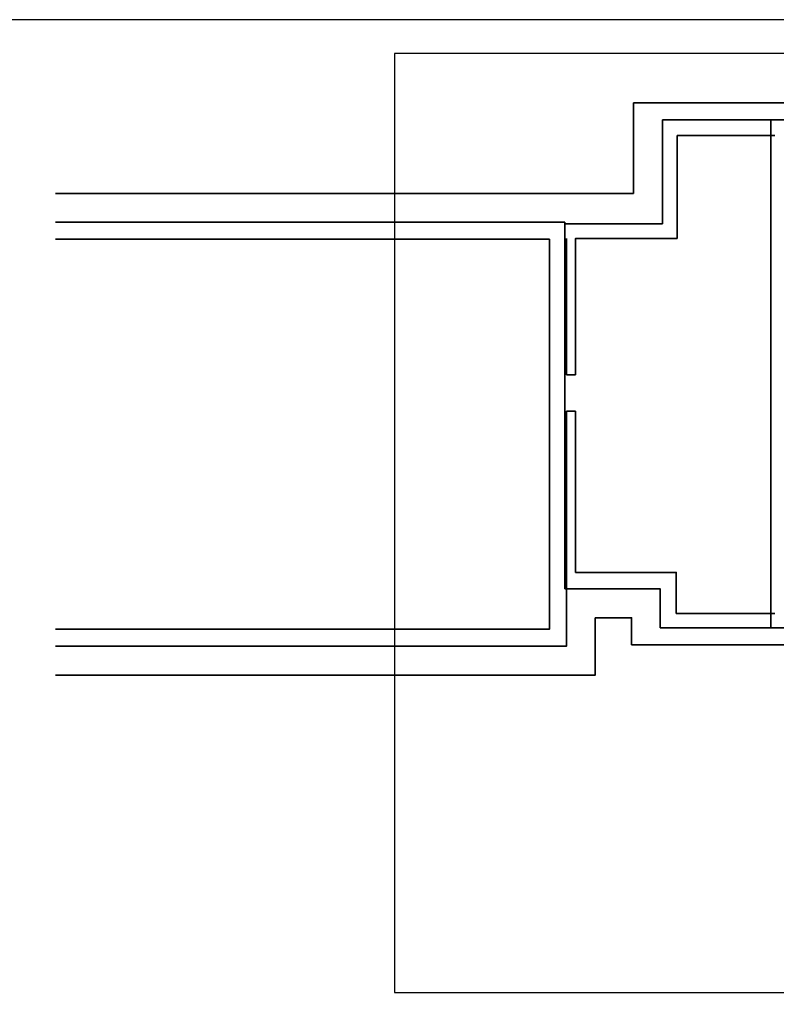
# Model space of a CAD drawing. Header units: millimetres. Extents: x -1249 to 11358, y -460 to 20182.
# Tile 1 of 37: x 3147 to 5379, y 1248 to 4153. Entities that reach past the tile are written whole.
import ezdxf

# ---------------------------------------------------------------- set-up
doc = ezdxf.new("R2010")
doc.units = ezdxf.units.MM
doc.layers.add('inwentaryzacja', color=7, linetype='Continuous', lineweight=35)
doc.layers.add('KONTURY', color=92, linetype='Continuous', lineweight=30)
doc.layers.add('opisy', color=7, linetype='Continuous')

msp = doc.modelspace()

# ---------------------------------------------------------------- linework, layer by layer
at = {"layer": 'inwentaryzacja'}
for p, q in [((4957.735, 3640.381), (4957.735, 3907.381)), ((4957.735, 3907.381), (6691.735, 3907.381)), ((5042.735, 3857.381), (5374.735, 3857.381)), ((5042.735, 3550.381), (5042.735, 3857.381)), ((5362.735, 3857.381), (5653.735, 3857.381)), ((5362.735, 3857.381), (5362.735, 2358.381)), ((5086.735, 3811.381), (5374.735, 3811.381)), ((5086.735, 3811.381), (5086.735, 3507.381)), ((4754.735, 3555.381), (4754.735, 2473.381)), ((5042.735, 3550.381), (4754.735, 3550.381)), ((4759.735, 3105.381), (4759.735, 3507.381)), ((4759.735, 3105.381), (4786.735, 3105.381)), ((4759.735, 2997.381), (4786.735, 2997.381)), ((4759.735, 2997.381), (4759.735, 2473.381)), ((4786.735, 2997.381), (4786.735, 2970.381)), ((4786.735, 2522.381), (4786.735, 2970.381)), ((4754.735, 2473.381), (4759.735, 2473.381)), ((5374.735, 2401.381), (5083.735, 2401.381)), ((5374.735, 2358.381), (5036.735, 2358.381)), ((5659.735, 2358.381), (5362.735, 2358.381)), ((6691.735, 2308.381), (4951.735, 2308.381))]:
    msp.add_line(p, q, dxfattribs=at)
at = {"layer": 'inwentaryzacja', "flags": 128}
for points in [[(3252.978, 3640.381), (4957.735, 3640.381)], [(3252.978, 3555.381), (4754.735, 3555.381)], [(4709.735, 3505.381), (4709.735, 2354.381), (3252.978, 2354.381)], [(3252.978, 3505.381), (4709.735, 3505.381)], [(5086.735, 3507.381), (4786.735, 3507.381), (4786.735, 3105.381)], [(4786.735, 2522.381), (5083.735, 2522.381), (5083.735, 2401.381)], [(4759.735, 2473.381), (4759.735, 2304.381), (3252.978, 2304.381)], [(4759.735, 2473.381), (5036.735, 2473.381), (5036.735, 2358.381)], [(4844.735, 2388.381), (4844.735, 2219.381), (3252.978, 2219.381)], [(4844.735, 2388.381), (4951.735, 2388.381), (4951.735, 2308.381)]]:
    msp.add_lwpolyline(points, dxfattribs=at)
at = {"layer": 'KONTURY', "color": 0}
msp.add_lwpolyline([(8152.978, 1282.7), (8152.978, 4052.7), (4252.978, 4052.7), (4252.978, 1282.7)], close=True, dxfattribs=at)
at = {"layer": 'opisy'}
msp.add_lwpolyline([(8252.978, 1182.7), (8252.978, 4152.7), (1413.463, 4152.7), (1413.463, 1182.7)], close=True, dxfattribs=at)

doc.saveas('drawing.dxf')
